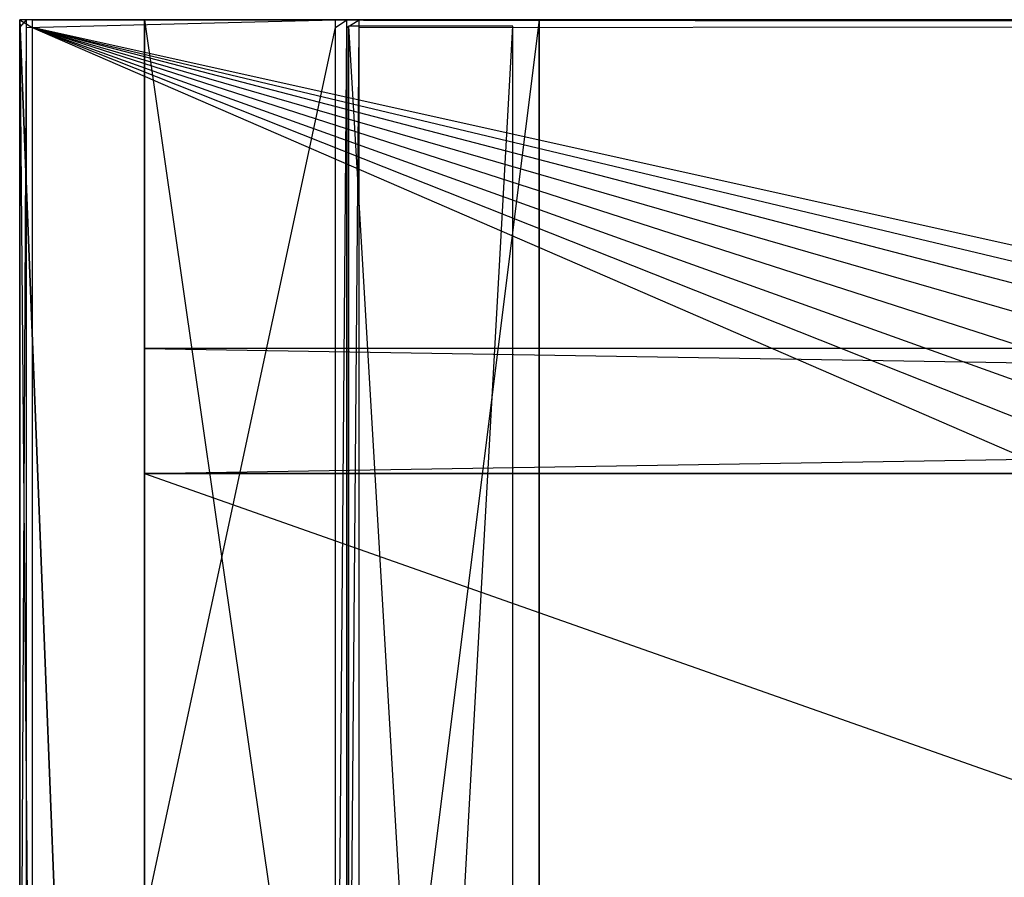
# Model space of a CAD drawing. Extents: x 0 to 1.2, y -0.5 to 0.
# Tile 10 of 41: x 0 to 0.15, y -0.13 to 0. Entities that reach past the tile are written whole.
import ezdxf

# ---------------------------------------------------------------- set-up
doc = ezdxf.new("R2010")
doc.units = 0
for name, color, linetype in [('L11_KORPUS_LEGATO_BO_X_11620__Y', 7, 'CONTINUOUS'), ('L12_KORPUS_LEGATO_RWT_X_11620__', 7, 'CONTINUOUS'), ('L13_KORPUS_LEGATO_3_N_B14900___', 7, 'CONTINUOUS'), ('L15_KORPUS_LEGATO_1_N_B14900___', 7, 'CONTINUOUS'), ('L17_KORPUS_LEGATO_SE_X_190__Y_4', 7, 'CONTINUOUS'), ('L36_PLATTE_LEGATO_N_B14900__0__', 7, 'CONTINUOUS')]:
    doc.layers.add(name, color=color, linetype=linetype)

msp = doc.modelspace()

# ---------------------------------------------------------------- linework, layer by layer
at = {"layer": 'L11_KORPUS_LEGATO_BO_X_11620__Y', "color": 8}
for points, invisible_edges in [([(0.019, -0.4785, 0.02), (0.019, -0.069, 0.001), (0.019, -0.4785, 0.001), (0.019, -0.4785, 0.02)], 13), ([(0.019, -0.069, 0.001), (0.019, -0.4785, 0.02), (0.019, -0.069, 0.02), (0.019, -0.069, 0.001)], 14), ([(1.181, -0.4785, 0.02), (0.019, -0.069, 0.02), (0.019, -0.4785, 0.02), (1.181, -0.4785, 0.02)], 13), ([(0.019, -0.069, 0.02), (1.181, -0.4785, 0.02), (1.181, -0.069, 0.02), (0.019, -0.069, 0.02)], 14), ([(1.181, -0.069, 0.001), (0.019, -0.4785, 0.001), (0.019, -0.069, 0.001), (1.181, -0.069, 0.001)], 13), ([(0.019, -0.4785, 0.001), (1.181, -0.069, 0.001), (1.181, -0.4785, 0.001), (0.019, -0.4785, 0.001)], 14), ([(0.019, -0.069, 0.02), (1.181, -0.069, 0.001), (0.019, -0.069, 0.001), (0.019, -0.069, 0.02)], 13), ([(1.181, -0.069, 0.001), (0.019, -0.069, 0.02), (1.181, -0.069, 0.02), (1.181, -0.069, 0.001)], 14)]:
    msp.add_3dface(points, dxfattribs=dict(at, invisible_edges=invisible_edges))
at = {"layer": 'L12_KORPUS_LEGATO_RWT_X_11620__', "color": 8}
for points, invisible_edges in [([(0.019, -0.05, 0.1605), (1.181, -0.05, 0.0005), (0.019, -0.05, 0.0005), (0.019, -0.05, 0.1605)], 13), ([(1.181, -0.05, 0.0005), (0.019, -0.05, 0.1605), (1.181, -0.05, 0.1605), (1.181, -0.05, 0.0005)], 14), ([(0.019, -0.069, 0.1605), (0.019, -0.05, 0.0005), (0.019, -0.069, 0.0005), (0.019, -0.069, 0.1605)], 13), ([(0.019, -0.05, 0.0005), (0.019, -0.069, 0.1605), (0.019, -0.05, 0.1605), (0.019, -0.05, 0.0005)], 14), ([(1.181, -0.05, 0.0005), (0.019, -0.069, 0.0005), (0.019, -0.05, 0.0005), (1.181, -0.05, 0.0005)], 13), ([(0.019, -0.069, 0.0005), (1.181, -0.05, 0.0005), (1.181, -0.069, 0.0005), (0.019, -0.069, 0.0005)], 14), ([(1.181, -0.069, 0.1605), (0.019, -0.05, 0.1605), (0.019, -0.069, 0.1605), (1.181, -0.069, 0.1605)], 13), ([(0.019, -0.05, 0.1605), (1.181, -0.069, 0.1605), (1.181, -0.05, 0.1605), (0.019, -0.05, 0.1605)], 14), ([(1.181, -0.069, 0.0005), (0.019, -0.069, 0.1605), (0.019, -0.069, 0.0005), (1.181, -0.069, 0.0005)], 13), ([(0.019, -0.069, 0.1605), (1.181, -0.069, 0.0005), (1.181, -0.069, 0.1605), (0.019, -0.069, 0.1605)], 14)]:
    msp.add_3dface(points, dxfattribs=dict(at, invisible_edges=invisible_edges))
at = {"layer": 'L13_KORPUS_LEGATO_3_N_B14900___', "color": 8}
for points, invisible_edges in [([(0.019, 0, 0.502), (0.079, 0, 0.483), (0.019, 0, 0.483), (0.019, 0, 0.502)], 13), ([(0.079, 0, 0.483), (0.019, 0, 0.502), (0.079, 0, 0.502), (0.079, 0, 0.483)], 14), ([(0.079, 0, 0.483), (0.019, -0.4785, 0.483), (0.019, 0, 0.483), (0.079, 0, 0.483)], 10), ([(0.019, -0.4785, 0.483), (0.079, 0, 0.483), (0.079, -0.4185, 0.483), (0.019, -0.4785, 0.483)], 13), ([(0.019, -0.4785, 0.502), (0.019, 0, 0.483), (0.019, -0.4785, 0.483), (0.019, -0.4785, 0.502)], 13), ([(0.019, 0, 0.483), (0.019, -0.4785, 0.502), (0.019, 0, 0.502), (0.019, 0, 0.483)], 14), ([(0.079, -0.4185, 0.502), (0.019, 0, 0.502), (0.019, -0.4785, 0.502), (0.079, -0.4185, 0.502)], 13), ([(0.019, 0, 0.502), (0.079, -0.4185, 0.502), (0.079, 0, 0.502), (0.019, 0, 0.502)], 14), ([(0.079, 0, 0.483), (0.079, -0.4185, 0.502), (0.079, -0.4185, 0.483), (0.079, 0, 0.483)], 13), ([(0.079, -0.4185, 0.502), (0.079, 0, 0.483), (0.079, 0, 0.502), (0.079, -0.4185, 0.502)], 14)]:
    msp.add_3dface(points, dxfattribs=dict(at, invisible_edges=invisible_edges))
at = {"layer": 'L15_KORPUS_LEGATO_1_N_B14900___', "color": 8}
for points, invisible_edges in [([(0.075, -0.001, 0.502), (0.05, -0.45, 0.502), (0.05, -0.001, 0.502), (0.075, -0.001, 0.502)], 13), ([(0.05, -0.45, 0.502), (0.075, -0.001, 0.502), (0.075, -0.425, 0.502), (0.05, -0.45, 0.502)], 14), ([(0.075, -0.425, 0.512), (0.05, -0.001, 0.512), (0.05, -0.45, 0.512), (0.075, -0.425, 0.512)], 13), ([(0.05, -0.001, 0.512), (0.075, -0.425, 0.512), (0.075, -0.001, 0.512), (0.05, -0.001, 0.512)], 14), ([(0.05, -0.45, 0.512), (0.05, -0.001, 0.502), (0.05, -0.45, 0.502), (0.05, -0.45, 0.512)], 13), ([(0.05, -0.001, 0.502), (0.05, -0.45, 0.512), (0.05, -0.001, 0.512), (0.05, -0.001, 0.502)], 14), ([(0.05, -0.001, 0.512), (0.075, -0.001, 0.502), (0.05, -0.001, 0.502), (0.05, -0.001, 0.512)], 13), ([(0.075, -0.001, 0.502), (0.05, -0.001, 0.512), (0.075, -0.001, 0.512), (0.075, -0.001, 0.502)], 14), ([(0.075, -0.001, 0.502), (0.075, -0.425, 0.512), (0.075, -0.425, 0.502), (0.075, -0.001, 0.502)], 13), ([(0.075, -0.425, 0.512), (0.075, -0.001, 0.502), (0.075, -0.001, 0.512), (0.075, -0.425, 0.512)], 14)]:
    msp.add_3dface(points, dxfattribs=dict(at, invisible_edges=invisible_edges))
at = {"layer": 'L17_KORPUS_LEGATO_SE_X_190__Y_4', "color": 8}
for points, invisible_edges in [([(0.019, -0.479, 0.51), (0, 0, 0.51), (0, -0.479, 0.51), (0.019, -0.479, 0.51)], 13), ([(0, 0, 0.51), (0.019, -0.479, 0.51), (0.019, 0, 0.51), (0, 0, 0.51)], 14), ([(0, 0), (0.019, -0.479), (0, -0.479), (0, 0)], 13), ([(0.019, -0.479), (0, 0), (0.019, 0), (0.019, -0.479)], 14), ([(0, -0.479, 0.51), (0, 0), (0, -0.479), (0, -0.479, 0.51)], 13), ([(0, 0), (0, -0.479, 0.51), (0, 0, 0.51), (0, 0)], 14), ([(0, 0, 0.51), (0.019, 0), (0, 0), (0, 0, 0.51)], 13), ([(0.019, 0), (0, 0, 0.51), (0.019, 0, 0.51), (0.019, 0)], 14), ([(0.019, 0), (0.019, -0.479, 0.51), (0.019, -0.479), (0.019, 0)], 13), ([(0.019, -0.479, 0.51), (0.019, 0), (0.019, 0, 0.51), (0.019, -0.479, 0.51)], 14)]:
    msp.add_3dface(points, dxfattribs=dict(at, invisible_edges=invisible_edges))
at = {"layer": 'L36_PLATTE_LEGATO_N_B14900__0__', "color": 8}
for points, invisible_edges in [([(0, 0, 0.5432), (0.002933, 0, 0.542564), (0.001013, 0, 0.542564), (0, 0, 0.5432)], 13), ([(0.002933, 0, 0.542564), (0, 0, 0.5432), (0.00192, 0, 0.5432), (0.002933, 0, 0.542564)], 14), ([(0, -0.001197, 0.544378), (0, 0, 0.5432), (0, -0.001197, 0.5432), (0, -0.001197, 0.544378)], 13), ([(0, 0, 0.5432), (0, -0.001197, 0.544378), (0, 0, 0.544378), (0, 0, 0.5432)], 14), ([(0, 0, 0.548361), (0.00192, 0, 0.544378), (0, 0, 0.544378), (0, 0, 0.548361)], 13), ([(0.00192, 0, 0.544378), (0, 0, 0.548361), (0.00192, 0, 0.548361), (0.00192, 0, 0.544378)], 14), ([(0.001013, 0, 0.542564), (0, -0.001197, 0.5432), (0, 0, 0.5432), (0.001013, 0, 0.542564)], 13), ([(0, -0.001197, 0.5432), (0.001013, 0, 0.542564), (0.001013, -0.001197, 0.542564), (0, -0.001197, 0.5432)], 14), ([(0.00192, -0.001197, 0.55), (0, 0, 0.55), (0, -0.001197, 0.55), (0.00192, -0.001197, 0.55)], 13), ([(0, 0, 0.55), (0.00192, -0.001197, 0.55), (0.00192, 0, 0.55), (0, 0, 0.55)], 14), ([(0, 0, 0.55), (0.00192, 0, 0.548361), (0, 0, 0.548361), (0, 0, 0.55)], 13), ([(0.00192, 0, 0.548361), (0, 0, 0.55), (0.00192, 0, 0.55), (0.00192, 0, 0.548361)], 14), ([(0, 0, 0.544378), (0.00192, 0, 0.5432), (0, 0, 0.5432), (0, 0, 0.544378)], 13), ([(0.00192, 0, 0.5432), (0, 0, 0.544378), (0.00192, 0, 0.544378), (0.00192, 0, 0.5432)], 14), ([(0, -0.001197, 0.548361), (0, 0, 0.544378), (0, -0.001197, 0.544378), (0, -0.001197, 0.548361)], 13), ([(0, 0, 0.544378), (0, -0.001197, 0.548361), (0, 0, 0.548361), (0, 0, 0.544378)], 14), ([(0, -0.001197, 0.55), (0, 0, 0.548361), (0, -0.001197, 0.548361), (0, -0.001197, 0.55)], 13), ([(0, 0, 0.548361), (0, -0.001197, 0.55), (0, 0, 0.55), (0, 0, 0.548361)], 14), ([(0.001013, 0, 0.542564), (0.049961, 0, 0.513069), (0.048041, 0, 0.513069), (0.001013, 0, 0.542564)], 13), ([(0.049961, 0, 0.513069), (0.001013, 0, 0.542564), (0.002933, 0, 0.542564), (0.049961, 0, 0.513069)], 14), ([(0.048041, 0, 0.513069), (0.001013, -0.001197, 0.542564), (0.001013, 0, 0.542564), (0.048041, 0, 0.513069)], 13), ([(0.001013, -0.001197, 0.542564), (0.048041, 0, 0.513069), (0.048041, -0.001197, 0.513069), (0.001013, -0.001197, 0.542564)], 14), ([(0.00192, 0, 0.548361), (1.198322, 0, 0.544378), (0.00192, 0, 0.544378), (0.00192, 0, 0.548361)], 13), ([(1.198322, 0, 0.544378), (0.00192, 0, 0.548361), (1.198322, 0, 0.548361), (1.198322, 0, 0.544378)], 14), ([(0.00192, 0, 0.55), (1.198322, 0, 0.548361), (0.00192, 0, 0.548361), (0.00192, 0, 0.55)], 13), ([(1.198322, 0, 0.548361), (0.00192, 0, 0.55), (1.198322, 0, 0.55), (1.198322, 0, 0.548361)], 14), ([(0.00192, 0, 0.5432), (1.197308, 0, 0.542564), (0.002933, 0, 0.542564), (0.00192, 0, 0.5432)], 13), ([(1.197308, 0, 0.542564), (0.00192, 0, 0.5432), (1.198322, 0, 0.5432), (1.197308, 0, 0.542564)], 14), ([(0.00192, 0, 0.544378), (1.198322, 0, 0.5432), (0.00192, 0, 0.5432), (0.00192, 0, 0.544378)], 13), ([(1.198322, 0, 0.5432), (0.00192, 0, 0.544378), (1.198322, 0, 0.544378), (1.198322, 0, 0.5432)], 14), ([(1.198322, -0.001197, 0.55), (0.00192, 0, 0.55), (0.00192, -0.001197, 0.55), (1.198322, -0.001197, 0.55)], 13), ([(0.00192, 0, 0.55), (1.198322, -0.001197, 0.55), (1.198322, 0, 0.55), (0.00192, 0, 0.55)], 14), ([(0.002933, 0, 0.542564), (1.150281, 0, 0.513069), (0.049961, 0, 0.513069), (0.002933, 0, 0.542564)], 13), ([(1.150281, 0, 0.513069), (0.002933, 0, 0.542564), (1.197308, 0, 0.542564), (1.150281, 0, 0.513069)], 14), ([(0.049744, 0, 0.512), (0.048041, -0.001197, 0.513069), (0.048041, 0, 0.513069), (0.049744, 0, 0.512)], 13), ([(0.048041, -0.001197, 0.513069), (0.049744, 0, 0.512), (0.049744, -0.001197, 0.512), (0.048041, -0.001197, 0.513069)], 14), ([(0.048041, 0, 0.513069), (0.051665, 0, 0.512), (0.049744, 0, 0.512), (0.048041, 0, 0.513069)], 13), ([(0.051665, 0, 0.512), (0.048041, 0, 0.513069), (0.049961, 0, 0.513069), (0.051665, 0, 0.512)], 14), ([(0.051665, 0, 0.512), (0.049744, -0.001197, 0.512), (0.049744, 0, 0.512), (0.051665, 0, 0.512)], 13), ([(0.049744, -0.001197, 0.512), (0.051665, 0, 0.512), (0.051665, -0.001197, 0.512), (0.049744, -0.001197, 0.512)], 14), ([(0.049961, 0, 0.513069), (1.148577, 0, 0.512), (0.051665, 0, 0.512), (0.049961, 0, 0.513069)], 13), ([(1.148577, 0, 0.512), (0.049961, 0, 0.513069), (1.150281, 0, 0.513069), (1.148577, 0, 0.512)], 14), ([(1.148577, 0, 0.512), (0.051665, -0.001197, 0.512), (0.051665, 0, 0.512), (1.148577, 0, 0.512)], 13), ([(0.051665, -0.001197, 0.512), (1.148577, 0, 0.512), (1.148577, -0.001197, 0.512), (0.051665, -0.001197, 0.512)], 14), ([(0, -0.220523, 0.55), (0, -0.001197, 0.548361), (0, -0.220523, 0.548361), (0, -0.220523, 0.55)], 13), ([(0, -0.001197, 0.548361), (0, -0.220523, 0.55), (0, -0.001197, 0.55), (0, -0.001197, 0.548361)], 14), ([(0, -0.220523, 0.548361), (0, -0.001197, 0.544378), (0, -0.220523, 0.544378), (0, -0.220523, 0.548361)], 13), ([(0, -0.001197, 0.544378), (0, -0.220523, 0.548361), (0, -0.001197, 0.548361), (0, -0.001197, 0.544378)], 14), ([(0.001013, -0.001197, 0.542564), (0, -0.220523, 0.5432), (0, -0.001197, 0.5432), (0.001013, -0.001197, 0.542564)], 13), ([(0, -0.220523, 0.5432), (0.001013, -0.001197, 0.542564), (0.001013, -0.220523, 0.542564), (0, -0.220523, 0.5432)], 14), ([(0, -0.220523, 0.544378), (0, -0.001197, 0.5432), (0, -0.220523, 0.5432), (0, -0.220523, 0.544378)], 13), ([(0, -0.001197, 0.5432), (0, -0.220523, 0.544378), (0, -0.001197, 0.544378), (0, -0.001197, 0.5432)], 14), ([(0.00192, -0.220523, 0.55), (0, -0.001197, 0.55), (0, -0.220523, 0.55), (0.00192, -0.220523, 0.55)], 13), ([(0, -0.001197, 0.55), (0.00192, -0.220523, 0.55), (0.00192, -0.001197, 0.55), (0, -0.001197, 0.55)], 14), ([(0.048041, -0.001197, 0.513069), (0.001013, -0.220523, 0.542564), (0.001013, -0.001197, 0.542564), (0.048041, -0.001197, 0.513069)], 13), ([(0.001013, -0.220523, 0.542564), (0.048041, -0.001197, 0.513069), (0.048041, -0.220523, 0.513069), (0.001013, -0.220523, 0.542564)], 14), ([(0.507929, -0.220523, 0.55), (0.00192, -0.001197, 0.55), (0.00192, -0.220523, 0.55), (0.507929, -0.220523, 0.55)], 13), ([(0.00192, -0.001197, 0.55), (0.507929, -0.220523, 0.55), (0.509703, -0.202515, 0.55), (0.00192, -0.001197, 0.55)], 10), ([(0.00192, -0.001197, 0.55), (0.509703, -0.202515, 0.55), (0.514955, -0.185199, 0.55), (0.00192, -0.001197, 0.55)], 13), ([(0.00192, -0.001197, 0.55), (0.514955, -0.185199, 0.55), (0.523485, -0.169241, 0.55), (0.00192, -0.001197, 0.55)], 10), ([(0.00192, -0.001197, 0.55), (0.523485, -0.169241, 0.55), (0.534964, -0.155254, 0.55), (0.00192, -0.001197, 0.55)], 13), ([(0.00192, -0.001197, 0.55), (0.534964, -0.155254, 0.55), (0.548952, -0.143774, 0.55), (0.00192, -0.001197, 0.55)], 10), ([(0.00192, -0.001197, 0.55), (0.548952, -0.143774, 0.55), (0.56491, -0.135245, 0.55), (0.00192, -0.001197, 0.55)], 13), ([(0.00192, -0.001197, 0.55), (0.56491, -0.135245, 0.55), (0.582226, -0.129992, 0.55), (0.00192, -0.001197, 0.55)], 10), ([(0.00192, -0.001197, 0.55), (0.582226, -0.129992, 0.55), (1.198322, -0.001197, 0.55), (0.00192, -0.001197, 0.55)], 13), ([(0.049744, -0.001197, 0.512), (0.048041, -0.220523, 0.513069), (0.048041, -0.001197, 0.513069), (0.049744, -0.001197, 0.512)], 13), ([(0.048041, -0.220523, 0.513069), (0.049744, -0.001197, 0.512), (0.049744, -0.220523, 0.512), (0.048041, -0.220523, 0.513069)], 14), ([(0.051665, -0.001197, 0.512), (0.049744, -0.220523, 0.512), (0.049744, -0.001197, 0.512), (0.051665, -0.001197, 0.512)], 13), ([(0.049744, -0.220523, 0.512), (0.051665, -0.001197, 0.512), (0.051665, -0.220523, 0.512), (0.049744, -0.220523, 0.512)], 14), ([(1.148577, -0.001197, 0.512), (0.051665, -0.220523, 0.512), (0.051665, -0.001197, 0.512), (1.148577, -0.001197, 0.512)], 13), ([(0.051665, -0.220523, 0.512), (1.148577, -0.001197, 0.512), (0.582383, -0.130785, 0.512), (0.051665, -0.220523, 0.512)], 10)]:
    msp.add_3dface(points, dxfattribs=dict(at, invisible_edges=invisible_edges))

doc.saveas('drawing.dxf')
